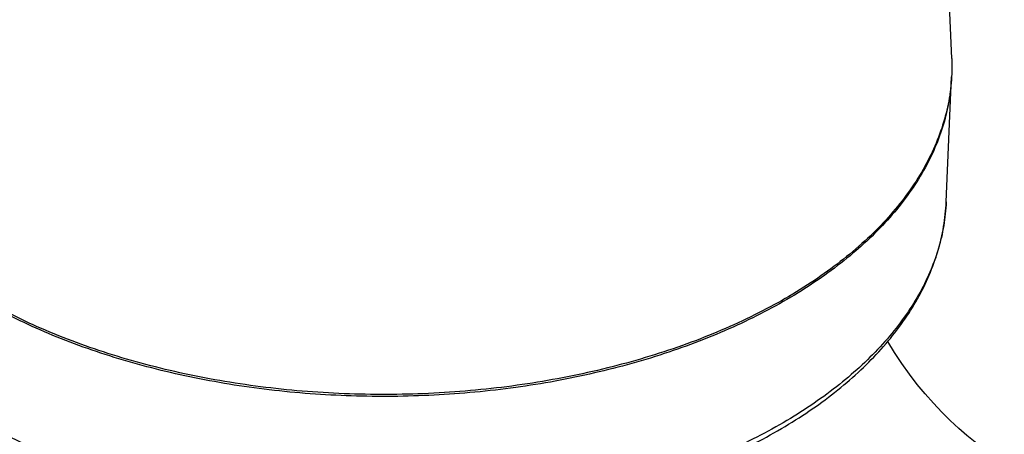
# Model space of a CAD drawing. Header units: millimetres. Extents: x 16 to 3344, y 34 to 2360.
# Tile 117 of 127: x 2955 to 3079, y 1809 to 1861. Entities that reach past the tile are written whole.
import ezdxf

# ---------------------------------------------------------------- set-up
doc = ezdxf.new("R2010")
doc.units = ezdxf.units.MM
doc.header["$LTSCALE"] = 185.02
for name, color, linetype in [('DEFAULT_VBL19', 7, 'CONTINUOUS'), ('MIDDLE_ASM_PBL23', 7, 'CONTINUOUS'), ('TOP_ASM_PBL22', 7, 'CONTINUOUS')]:
    doc.layers.add(name, color=color, linetype=linetype)

# ---------------------------------------------------------------- blocks, each defined once
blk = doc.blocks.new('TOP_ASM_PBL22', base_point=(2937.72, 1962.28))
at = {"layer": 'TOP_ASM_PBL22', "color": 7}
for p, q in [((3072.15, 1856.32), (3070.17, 1902.42)), ((3071.46, 1838.32), (3072.14, 1854.03))]:
    blk.add_line(p, q, dxfattribs=at)
for points, knots in [([(3072.15, 1856.32), (3072.19, 1855.3), (3072.15, 1853.24), (3071.68, 1850.18), (3070.82, 1847.14), (3069.57, 1844.15), (3067.94, 1841.23), (3065.94, 1838.39), (3063.58, 1835.64), (3059.9, 1832.06), (3054.44, 1827.92), (3046.86, 1823.66), (3038.29, 1820.1), (3028.9, 1817.31), (3018.91, 1815.34), (3008.53, 1814.25), (2997.98, 1814.05), (2987.5, 1814.75), (2977.31, 1816.33), (2967.63, 1818.76), (2958.67, 1821.99), (2953.12, 1824.72), (2950.54, 1826.21)], [0, 0, 0, 0, 0.021375, 0.042907, 0.064823, 0.08733, 0.110606, 0.134799, 0.160018, 0.18634, 0.242404, 0.303061, 0.367968, 0.436503, 0.507839, 0.581011, 0.654966, 0.728619, 0.800896, 0.870786, 0.937396, 1, 1, 1, 1]), ([(3072.14, 1854.03), (3072.09, 1853.03), (3071.88, 1851.02), (3071.18, 1848.03), (3070.1, 1845.09), (3068.66, 1842.2), (3066.86, 1839.38), (3063.93, 1835.67), (3059.37, 1831.29), (3052.81, 1826.66), (3045.16, 1822.63), (3036.6, 1819.28), (3027.3, 1816.69), (3017.44, 1814.89), (3007.24, 1813.94), (2996.91, 1813.84), (2986.66, 1814.6), (2976.71, 1816.21), (2967.27, 1818.63), (2959.87, 1821.32), (2954.4, 1823.85), (2951.81, 1825.23), (2950.57, 1825.95)], [0, 0, 0, 0, 0.021308, 0.042912, 0.065018, 0.087808, 0.111432, 0.136011, 0.188308, 0.245097, 0.306307, 0.371544, 0.440174, 0.511383, 0.584234, 0.657719, 0.730802, 0.802465, 0.87175, 0.937814, 0.969429, 1, 1, 1, 1]), ([(3071.46, 1838.32), (3071.42, 1837.32), (3071.21, 1835.33), (3070.52, 1832.37), (3069.45, 1829.46), (3068.02, 1826.59), (3066.23, 1823.8), (3063.33, 1820.12), (3058.82, 1815.78), (3052.31, 1811.19), (3044.74, 1807.2), (3036.25, 1803.89), (3027.03, 1801.32), (3017.27, 1799.54), (3007.16, 1798.6), (2996.93, 1798.5), (2986.77, 1799.26), (2976.92, 1800.86), (2967.56, 1803.26), (2958.9, 1806.41), (2953.53, 1809.07), (2951.02, 1810.51)], [0, 0, 0, 0, 0.021309, 0.042914, 0.065021, 0.087812, 0.111438, 0.136019, 0.188321, 0.245116, 0.306333, 0.371578, 0.440215, 0.51143, 0.584286, 0.657774, 0.730857, 0.802517, 0.871798, 0.937852, 1, 1, 1, 1]), ([(2951.43, 1809.65), (2953.94, 1808.21), (2959.3, 1805.56), (2967.93, 1802.42), (2977.23, 1800.03), (2987.02, 1798.45), (2997.09, 1797.71), (3007.25, 1797.82), (3017.27, 1798.77), (3026.95, 1800.55), (3036.11, 1803.12), (3044.55, 1806.45), (3052.1, 1810.46), (3057.63, 1814.39), (3061.44, 1817.83), (3064.7, 1821.3), (3067.4, 1825.08), (3069.38, 1829.08), (3070.48, 1832.11), (3071.2, 1835.2), (3071.42, 1837.28), (3071.46, 1838.32)], [0, 0, 0, 0, 0.062048, 0.127778, 0.196575, 0.267643, 0.34007, 0.412874, 0.485055, 0.555644, 0.623751, 0.688622, 0.749692, 0.806655, 0.833611, 0.85958, 0.908786, 0.932289, 0.955218, 0.97773, 1, 1, 1, 1])]:
    blk.add_open_spline(points, degree=3, knots=knots, dxfattribs=at)
blk = doc.blocks.new('MIDDLE_ASM_PBL23', base_point=(3071.63, 1720.8))
at = {"layer": 'MIDDLE_ASM_PBL23', "color": 7}
blk.add_lwpolyline([(3078.75, 1805.54), (3078.01, 1806.03), (3077.06, 1806.68), (3076.09, 1807.4), (3075.09, 1808.17), (3074.07, 1809.01), (3073.03, 1809.92), (3071.98, 1810.9), (3070.92, 1811.95), (3069.87, 1813.06), (3068.84, 1814.23), (3067.84, 1815.44), (3066.87, 1816.7), (3065.91, 1818.04), (3064.97, 1819.44), (3064.13, 1820.81)], dxfattribs=at)
blk = doc.blocks.new('DEFAULT_VBL19', base_point=(3033.77, 1856.71))
at = {"layer": 'MIDDLE_ASM_PBL23'}
blk.add_blockref('MIDDLE_ASM_PBL23', (3071.63, 1720.8), dxfattribs=at)
at = {"layer": 'TOP_ASM_PBL22'}
blk.add_blockref('TOP_ASM_PBL22', (2937.72, 1962.28), dxfattribs=at)

msp = doc.modelspace()

# ---------------------------------------------------------------- block references
at = {"layer": 'DEFAULT_VBL19'}
msp.add_blockref('DEFAULT_VBL19', (3033.769, 1856.707), dxfattribs=at)

doc.saveas('drawing.dxf')
